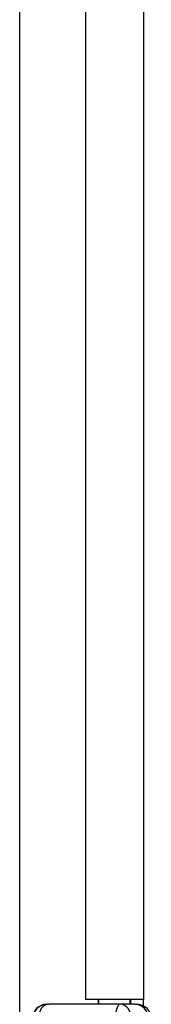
# Model space of a CAD drawing. Header units: inches. Extents: x 2.9 to 60.9, y 4.2 to 31.2.
# Tile 11 of 37: x 14.473 to 15.001, y 13.663 to 17.611. Entities that reach past the tile are written whole.
import ezdxf

# ---------------------------------------------------------------- set-up
doc = ezdxf.new("R2010")
doc.units = ezdxf.units.IN
doc.header["$MEASUREMENT"] = 0
doc.layers.add('Visible Edges(ANSI)', color=7, linetype='Continuous', lineweight=25)
doc.layers.add('Visible Tangent Edges(ANSI)', color=7, linetype='Continuous', lineweight=25)

msp = doc.modelspace()

# ---------------------------------------------------------------- linework, layer by layer
at = {"layer": 'Visible Edges(ANSI)'}
for p, q in [((14.4728, 13.1757), (14.4728, 21.9841)), ((14.7368, 21.479), (14.7368, 13.682)), ((14.9698, 21.479), (14.9698, 13.682)), ((14.5822, 13.6632), (14.5824, 13.6632)), ((14.5834, 13.6632), (14.5824, 13.6632)), ((14.5834, 13.6632), (14.5892, 13.6632)), ((14.8758, 13.6632), (14.5892, 13.6632)), ((14.9698, 13.682), (14.7368, 13.682)), ((14.7878, 13.682), (14.7878, 13.6632)), ((14.7908, 13.6632), (14.7908, 13.682)), ((14.9344, 13.6632), (14.8758, 13.6632)), ((14.9158, 13.6632), (14.9158, 13.682)), ((14.9168, 13.682), (14.9168, 13.6632)), ((14.9344, 13.6632), (14.9419, 13.6632)), ((14.9698, 13.6562), (14.9698, 13.682))]:
    msp.add_line(p, q, dxfattribs=at)
for centre, start, end in [((14.5822, 13.6041), 90, 180), ((14.5834, 13.6041), 90, 180), ((14.9419, 13.6041), 0, 90)]:
    msp.add_arc(centre, 0.0591, start, end, dxfattribs=at)
at = {"layer": 'Visible Tangent Edges(ANSI)'}
for centre, major_axis, ratio, start_param, end_param in [((14.5824, 13.6041), (0, 0.0591), 0.989396, 0, 1.570796), ((14.5892, 13.6041), (0, 0.0591), 0.707107, 0, 1.570796), ((14.8758, 13.6041), (0, -0.0591), 0.329904, 3.141593, 4.712389), ((14.8758, 13.6041), (0, 0.0591), 0.771846, 4.712389, 6.283185), ((14.9344, 13.6041), (0, 0.0591), 0.945519, 4.712389, 6.283185)]:
    msp.add_ellipse(centre, major_axis=major_axis, ratio=ratio, start_param=start_param, end_param=end_param, dxfattribs=at)

doc.saveas('drawing.dxf')
